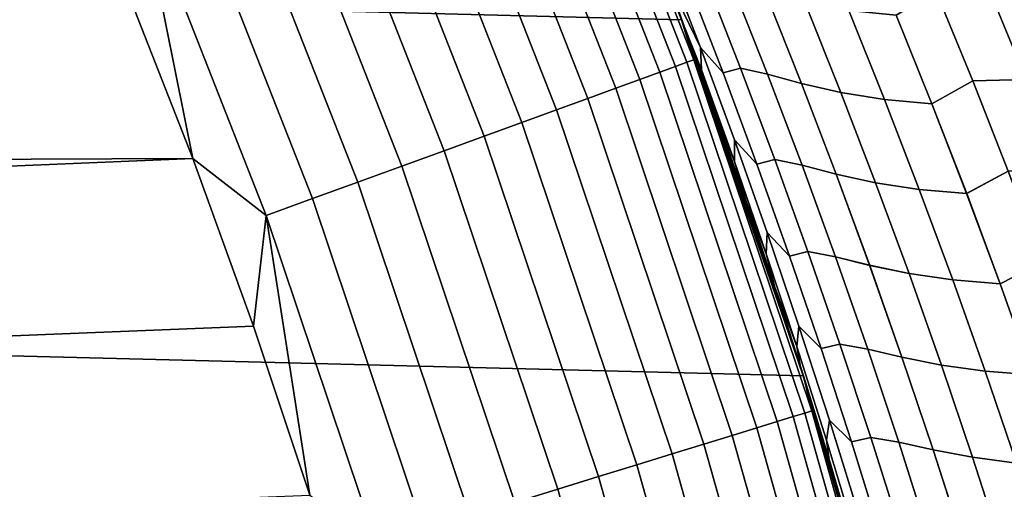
# Model space of a CAD drawing. Header units: metres. Extents: x -22 to 95, y -240 to 22.
# Tile 137 of 180: x 18.67 to 21.59, y 6.25 to 7.64. Entities that reach past the tile are written whole.
import ezdxf

# ---------------------------------------------------------------- set-up
doc = ezdxf.new("R2010")
doc.units = ezdxf.units.M
doc.layers.add('solid_10_151_013_XXX', color=7, linetype='CONTINUOUS')

msp = doc.modelspace()

# ---------------------------------------------------------------- linework, layer by layer
at = {"layer": 'solid_10_151_013_XXX'}
for points in [[(-19.751564, 9.68892), (20.217182, 8.675555), (20.630594, 7.640606), (-20.217182, 8.675555)], [(-20.217182, 8.675555), (20.630594, 7.640606), (20.99091, 6.586448), (-20.630594, 7.640606)], [(20.63788, 7.620887, 62.019741), (20.630594, 7.640606), (20.217182, 8.675555), (20.540871, 7.87862, 62.12817)], [(20.612463, 7.502323, 133.935715), (20.212881, 8.520444, 133.935715), (20.167107, 8.501148, 134.074432), (20.565784, 7.485333, 134.074432)], [(20.646128, 7.514575, 133.792786), (20.245892, 8.534359, 133.792786), (20.212881, 8.520444, 133.935715), (20.612463, 7.502323, 133.935715)], [(20.666451, 7.521973, 133.647018), (20.265821, 8.54276, 133.647018), (20.245892, 8.534359, 133.792786), (20.646128, 7.514575, 133.792786)], [(20.666451, 7.521973, 133.647018), (20.630547, 7.640715, 133.5), (20.265821, 8.54276, 133.647018)], [(20.565784, 7.485333, 134.074432), (20.167107, 8.501148, 134.074432), (20.109011, 8.476659, 134.207611), (20.50654, 7.46377, 134.207611)], [(20.50654, 7.46377, 134.207611), (20.109011, 8.476659, 134.207611), (20.039154, 8.447212, 134.333969), (20.435303, 7.437842, 134.333969)], [(20.435303, 7.437842, 134.333969), (20.039154, 8.447212, 134.333969), (19.958212, 8.413092, 134.452271), (20.35276, 7.407799, 134.452271)], [(20.35276, 7.407799, 134.452271), (19.958212, 8.413092, 134.452271), (19.866964, 8.374627, 134.561386), (20.259708, 7.373931, 134.561386)], [(20.259708, 7.373931, 134.561386), (19.866964, 8.374627, 134.561386), (19.766291, 8.332191, 134.660263), (20.157045, 7.336564, 134.660263)], [(20.157045, 7.336564, 134.660263), (19.766291, 8.332191, 134.660263), (19.657164, 8.286189, 134.74794), (20.045761, 7.29606, 134.74794)], [(20.045761, 7.29606, 134.74794), (19.657164, 8.286189, 134.74794), (19.540636, 8.237069, 134.823578), (19.926929, 7.25281, 134.823578)], [(19.926929, 7.25281, 134.823578), (19.540636, 8.237069, 134.823578), (19.417833, 8.185304, 134.886444), (19.801699, 7.207229, 134.886444)], [(6.506188, 7.594039, 135), (18.990168, 7.721625, 135), (18.785015, 8.208111, 135), (6.026359, 7.980158, 135)], [(19.801699, 7.207229, 134.886444), (19.417833, 8.185304, 134.886444), (19.28994, 8.131392, 134.935928), (19.671276, 7.159759, 134.935928)], [(19.671276, 7.159759, 134.935928), (19.28994, 8.131392, 134.935928), (19.158188, 8.075853, 134.971558), (19.536922, 7.110858, 134.971558)], [(19.536922, 7.110858, 134.971558), (19.158188, 8.075853, 134.971558), (19.023851, 8.019226, 134.992981), (19.399929, 7.060997, 134.992981)], [(19.023851, 8.019226, 134.992981), (18.990168, 7.721625, 135), (19.182671, 7.230143, 135)], [(19.399929, 7.060997, 134.992981), (19.023851, 8.019226, 134.992981), (19.182671, 7.230143, 135)], [(20.630547, 7.640715, 133.5), (20.637774, 7.621172, 105.980141), (20.54076, 7.878908, 105.871704)], [(20.588959, 7.761093, 105.801323), (20.54076, 7.878908, 105.871704), (20.637774, 7.621172, 105.980141)], [(20.588963, 7.761083, 62.198677), (20.63788, 7.620887, 62.019741), (20.540871, 7.87862, 62.12817)], [(20.582369, 7.829226, 105.585487), (20.686224, 7.55824, 105.681259), (20.753353, 7.483433, 105.521118), (20.650112, 7.751756, 105.426498)], [(20.588959, 7.761093, 105.801323), (20.686224, 7.55824, 105.681259), (20.582369, 7.829226, 105.585487)], [(20.582378, 7.829202, 62.414505), (20.686234, 7.558215, 62.318729), (20.588963, 7.761083, 62.198677)], [(20.753365, 7.4834, 62.478874), (20.686234, 7.558215, 62.318729), (20.582378, 7.829202, 62.414505), (20.650124, 7.751724, 62.573494)], [(20.686224, 7.55824, 105.681259), (20.588959, 7.761093, 105.801323), (20.637774, 7.621172, 105.980141), (20.689566, 7.491819, 105.894707)], [(20.686234, 7.558215, 62.318729), (20.689568, 7.491808, 62.105289), (20.63788, 7.620887, 62.019741), (20.588963, 7.761083, 62.198677)], [(20.753353, 7.483433, 105.521118), (20.804712, 7.49698, 105.336685), (20.699831, 7.765336, 105.241028), (20.650112, 7.751756, 105.426498)], [(20.699844, 7.765298, 62.758961), (20.804726, 7.496942, 62.6633), (20.753365, 7.4834, 62.478874), (20.650124, 7.751724, 62.573494)], [(20.804712, 7.49698, 105.336685), (20.885063, 7.4793, 105.170952), (20.779524, 7.746716, 105.075058), (20.699831, 7.765336, 105.241028)], [(20.779547, 7.746658, 62.924919), (20.885084, 7.479242, 62.829029), (20.804726, 7.496942, 62.6633), (20.699844, 7.765298, 62.758961)], [(20.779524, 7.746716, 105.075058), (20.885063, 7.4793, 105.170952), (20.985836, 7.45192, 105.018021), (20.880062, 7.718092, 104.92218)], [(20.985861, 7.451849, 62.981953), (20.885084, 7.479242, 62.829029), (20.779547, 7.746658, 62.924919), (20.880091, 7.718022, 63.077793)], [(21.384787, 7.724064, 104.387344), (21.492989, 7.459315, 104.485489), (21.650963, 7.463657, 104.387444), (21.542557, 7.728156, 104.288818)], [(21.65099, 7.463588, 63.61253), (21.493019, 7.459238, 63.514488), (21.384819, 7.723987, 63.612625), (21.542585, 7.728087, 63.711159)], [(21.542557, 7.728156, 104.288818), (21.650963, 7.463657, 104.387444), (21.812542, 7.484767, 104.299591), (21.70365, 7.749535, 104.200104)], [(21.812565, 7.484707, 63.70039), (21.65099, 7.463588, 63.61253), (21.542585, 7.728087, 63.711159), (21.703672, 7.749475, 63.799873)], [(6.961338, 7.179115, 135), (19.182671, 7.230143, 135), (18.990168, 7.721625, 135), (6.506188, 7.594039, 135)], [(20.880062, 7.718092, 104.92218), (20.985836, 7.45192, 105.018021), (21.102364, 7.425137, 104.875725), (20.996513, 7.690084, 104.779968)], [(21.102394, 7.425058, 63.124249), (20.985861, 7.451849, 62.981953), (20.880091, 7.718022, 63.077793), (20.996544, 7.690004, 63.220005)], [(21.37196, 7.391396, 104.621834), (21.492989, 7.459315, 104.485489), (21.384787, 7.724064, 104.387344), (21.265945, 7.65451, 104.525879)], [(21.384819, 7.723987, 63.612625), (21.493019, 7.459238, 63.514488), (21.37199, 7.391315, 63.378143), (21.265978, 7.654428, 63.474091)], [(20.996513, 7.690084, 104.779968), (21.102364, 7.425137, 104.875725), (21.231762, 7.404088, 104.743568), (21.125853, 7.667987, 104.647797)], [(21.231794, 7.404006, 63.256401), (21.102394, 7.425058, 63.124249), (20.996544, 7.690004, 63.220005), (21.125885, 7.667905, 63.352177)], [(-20.630594, 7.640606), (20.99091, 6.586448), (21.297699, 5.514322), (-20.99091, 6.586448)], [(20.630547, 7.640715, 133.5), (20.991064, 6.585988, 133.5), (20.731047, 7.363675, 106.084305), (20.637774, 7.621172, 105.980141)], [(20.666451, 7.521973, 133.647018), (20.991064, 6.585988, 133.5), (20.630547, 7.640715, 133.5)], [(21.068136, 6.335111, 61.539257), (20.99091, 6.586448), (20.630594, 7.640606), (20.98922, 6.591864, 61.627346)], [(20.98288, 6.612018, 61.634422), (20.98922, 6.591864, 61.627346), (20.630594, 7.640606)], [(20.906786, 6.848816, 61.719395), (20.98288, 6.612018, 61.634422), (20.630594, 7.640606)], [(20.820761, 7.10605, 61.815517), (20.906786, 6.848816, 61.719395), (20.630594, 7.640606)], [(20.731146, 7.363393, 61.915588), (20.820761, 7.10605, 61.815517), (20.630594, 7.640606)], [(20.63788, 7.620887, 62.019741), (20.731146, 7.363393, 61.915588), (20.630594, 7.640606)], [(21.125853, 7.667987, 104.647797), (21.231762, 7.404088, 104.743568), (21.37196, 7.391396, 104.621834), (21.265945, 7.65451, 104.525879)], [(21.37199, 7.391315, 63.378143), (21.231794, 7.404006, 63.256401), (21.125885, 7.667905, 63.352177), (21.265978, 7.654428, 63.474091)], [(20.689566, 7.491819, 105.894707), (20.637774, 7.621172, 105.980141), (20.731047, 7.363675, 106.084305)], [(20.689568, 7.491808, 62.105289), (20.731146, 7.363393, 61.915588), (20.63788, 7.620887, 62.019741)], [(20.686224, 7.55824, 105.681259), (20.786812, 7.285258, 105.773918), (20.853344, 7.213137, 105.612656), (20.753353, 7.483433, 105.521118)], [(20.786985, 7.220633, 105.985039), (20.786812, 7.285258, 105.773918), (20.686224, 7.55824, 105.681259), (20.689566, 7.491819, 105.894707)], [(20.686234, 7.558215, 62.318729), (20.786821, 7.285232, 62.226074), (20.786989, 7.220622, 62.014954), (20.689568, 7.491808, 62.105289)], [(20.853355, 7.213104, 62.387333), (20.786821, 7.285232, 62.226074), (20.686234, 7.558215, 62.318729), (20.753365, 7.4834, 62.478874)], [(20.9608, 6.46555, 133.935715), (20.612463, 7.502323, 133.935715), (20.565784, 7.485333, 134.074432), (20.913332, 6.450909, 134.074432)], [(20.995033, 6.47611, 133.792786), (20.646128, 7.514575, 133.792786), (20.612463, 7.502323, 133.935715), (20.9608, 6.46555, 133.935715)], [(21.015699, 6.482485, 133.647018), (20.666451, 7.521973, 133.647018), (20.646128, 7.514575, 133.792786), (20.995033, 6.47611, 133.792786)], [(21.015699, 6.482485, 133.647018), (20.991064, 6.585988, 133.5), (20.666451, 7.521973, 133.647018)], [(20.853344, 7.213137, 105.612656), (20.906305, 7.226604, 105.429253), (20.804712, 7.49698, 105.336685), (20.753353, 7.483433, 105.521118)], [(20.804726, 7.496942, 62.6633), (20.906319, 7.226566, 62.57074), (20.853355, 7.213104, 62.387333), (20.753365, 7.4834, 62.478874)], [(20.906305, 7.226604, 105.429253), (20.987301, 7.209842, 105.263748), (20.885063, 7.4793, 105.170952), (20.804712, 7.49698, 105.336685)], [(20.885084, 7.479242, 62.829029), (20.98732, 7.209785, 62.736233), (20.906319, 7.226566, 62.57074), (20.804726, 7.496942, 62.6633)], [(20.913332, 6.450909, 134.074432), (20.565784, 7.485333, 134.074432), (20.50654, 7.46377, 134.207611), (20.853086, 6.432325, 134.207611)], [(20.689566, 7.491819, 105.894707), (20.731047, 7.363675, 106.084305), (20.786985, 7.220633, 105.985039)], [(20.689568, 7.491808, 62.105289), (20.786989, 7.220622, 62.014954), (20.731146, 7.363393, 61.915588)], [(20.885063, 7.4793, 105.170952), (20.987301, 7.209842, 105.263748), (21.088306, 7.18369, 105.110779), (20.985836, 7.45192, 105.018021)], [(21.088331, 7.18362, 62.889194), (20.98732, 7.209785, 62.736233), (20.885084, 7.479242, 62.829029), (20.985861, 7.451849, 62.981953)], [(20.780645, 6.40998, 134.333969), (20.435303, 7.437842, 134.333969), (20.35276, 7.407799, 134.452271), (20.696709, 6.384089, 134.452271)], [(20.853086, 6.432325, 134.207611), (20.50654, 7.46377, 134.207611), (20.435303, 7.437842, 134.333969), (20.780645, 6.40998, 134.333969)], [(20.985836, 7.45192, 105.018021), (21.088306, 7.18369, 105.110779), (21.204918, 7.158118, 104.968414), (21.102364, 7.425137, 104.875725)], [(21.204945, 7.15804, 63.031559), (21.088331, 7.18362, 62.889194), (20.985861, 7.451849, 62.981953), (21.102394, 7.425058, 63.124249)], [(21.474684, 7.126166, 104.714729), (21.597851, 7.192359, 104.580528), (21.492989, 7.459315, 104.485489), (21.37196, 7.391396, 104.621834)], [(21.493019, 7.459238, 63.514488), (21.597879, 7.192284, 63.419445), (21.474712, 7.126087, 63.285248), (21.37199, 7.391315, 63.378143)], [(21.492989, 7.459315, 104.485489), (21.597851, 7.192359, 104.580528), (21.756033, 7.196918, 104.482979), (21.650963, 7.463657, 104.387444)], [(21.756058, 7.196849, 63.516998), (21.597879, 7.192284, 63.419445), (21.493019, 7.459238, 63.514488), (21.65099, 7.463588, 63.61253)], [(20.696709, 6.384089, 134.452271), (20.35276, 7.407799, 134.452271), (20.259708, 7.373931, 134.561386), (20.602083, 6.354901, 134.561386)], [(21.102364, 7.425137, 104.875725), (21.204918, 7.158118, 104.968414), (21.334377, 7.138097, 104.836288), (21.231762, 7.404088, 104.743568)], [(21.334406, 7.138017, 63.163689), (21.204945, 7.15804, 63.031559), (21.102394, 7.425058, 63.124249), (21.231794, 7.404006, 63.256401)], [(21.231762, 7.404088, 104.743568), (21.334377, 7.138097, 104.836288), (21.474684, 7.126166, 104.714729), (21.37196, 7.391396, 104.621834)], [(21.474712, 7.126087, 63.285248), (21.334406, 7.138017, 63.163689), (21.231794, 7.404006, 63.256401), (21.37199, 7.391315, 63.378143)], [(20.602083, 6.354901, 134.561386), (20.259708, 7.373931, 134.561386), (20.157045, 7.336564, 134.660263), (20.497686, 6.322699, 134.660263)], [(20.991064, 6.585988, 133.5), (20.820665, 7.106329, 106.18438), (20.731047, 7.363675, 106.084305)], [(20.786985, 7.220633, 105.985039), (20.731047, 7.363675, 106.084305), (20.820665, 7.106329, 106.18438)], [(20.786989, 7.220622, 62.014954), (20.820761, 7.10605, 61.815517), (20.731146, 7.363393, 61.915588)], [(20.497686, 6.322699, 134.660263), (20.157045, 7.336564, 134.660263), (20.045761, 7.29606, 134.74794), (20.384521, 6.287792, 134.74794)], [(20.384521, 6.287792, 134.74794), (20.045761, 7.29606, 134.74794), (19.926929, 7.25281, 134.823578), (20.263681, 6.250518, 134.823578)], [(20.786812, 7.285258, 105.773918), (20.884069, 7.010338, 105.863411), (20.950024, 6.940925, 105.701073), (20.853344, 7.213137, 105.612656)], [(20.881161, 6.94759, 106.072273), (20.884069, 7.010338, 105.863411), (20.786812, 7.285258, 105.773918), (20.786985, 7.220633, 105.985039)], [(20.786821, 7.285232, 62.226074), (20.884077, 7.010312, 62.136581), (20.881165, 6.947578, 61.927719), (20.786989, 7.220622, 62.014954)], [(20.950035, 6.940893, 62.298916), (20.884077, 7.010312, 62.136581), (20.786821, 7.285232, 62.226074), (20.853355, 7.213104, 62.387333)], [(20.263681, 6.250518, 134.823578), (19.926929, 7.25281, 134.823578), (19.801699, 7.207229, 134.886444), (20.136335, 6.211237, 134.886444)], [(6.961338, 7.179115, 135), (7.390082, 6.736959, 135), (19.182671, 7.230143, 135)], [(7.790793, 6.269247, 135), (19.362524, 6.733693, 135), (19.182671, 7.230143, 135), (7.390082, 6.736959, 135)], [(19.399929, 7.060997, 134.992981), (19.182671, 7.230143, 135), (19.362524, 6.733693, 135)], [(20.136335, 6.211237, 134.886444), (19.801699, 7.207229, 134.886444), (19.671276, 7.159759, 134.935928), (20.003708, 6.170327, 134.935928)], [(20.786985, 7.220633, 105.985039), (20.820665, 7.106329, 106.18438), (20.881161, 6.94759, 106.072273)], [(20.786989, 7.220622, 62.014954), (20.881165, 6.947578, 61.927719), (20.820761, 7.10605, 61.815517)], [(20.950024, 6.940925, 105.701073), (21.004545, 6.954268, 105.518669), (20.906305, 7.226604, 105.429253), (20.853344, 7.213137, 105.612656)], [(20.906319, 7.226566, 62.57074), (21.004559, 6.954231, 62.481323), (20.950035, 6.940893, 62.298916), (20.853355, 7.213104, 62.387333)], [(21.004545, 6.954268, 105.518669), (21.086172, 6.938401, 105.353401), (20.987301, 7.209842, 105.263748), (20.906305, 7.226604, 105.429253)], [(20.98732, 7.209785, 62.736233), (21.086191, 6.938345, 62.64658), (21.004559, 6.954231, 62.481323), (20.906319, 7.226566, 62.57074)], [(20.987301, 7.209842, 105.263748), (21.086172, 6.938401, 105.353401), (21.187408, 6.913461, 105.200401), (21.088306, 7.18369, 105.110779)], [(21.187431, 6.913394, 62.799576), (21.086191, 6.938345, 62.64658), (20.98732, 7.209785, 62.736233), (21.088331, 7.18362, 62.889194)], [(21.088306, 7.18369, 105.110779), (21.187408, 6.913461, 105.200401), (21.304104, 6.889085, 105.057983), (21.204918, 7.158118, 104.968414)], [(21.304131, 6.889009, 62.94199), (21.187431, 6.913394, 62.799576), (21.088331, 7.18362, 62.889194), (21.204945, 7.15804, 63.031559)], [(21.574047, 6.85888, 104.80452), (21.699305, 6.923258, 104.672417), (21.597851, 7.192359, 104.580528), (21.474684, 7.126166, 104.714729)], [(21.597879, 7.192284, 63.419445), (21.699331, 6.923184, 63.327557), (21.574076, 6.858803, 63.195457), (21.474712, 7.126087, 63.285248)], [(20.003708, 6.170327, 134.935928), (19.671276, 7.159759, 134.935928), (19.536922, 7.110858, 134.971558), (19.867083, 6.128183, 134.971558)], [(21.204918, 7.158118, 104.968414), (21.304104, 6.889085, 105.057983), (21.43363, 6.870074, 104.925888), (21.334377, 7.138097, 104.836288)], [(21.433659, 6.869997, 63.074081), (21.304131, 6.889009, 62.94199), (21.204945, 7.15804, 63.031559), (21.334406, 7.138017, 63.163689)], [(21.334377, 7.138097, 104.836288), (21.43363, 6.870074, 104.925888), (21.574047, 6.85888, 104.80452), (21.474684, 7.126166, 104.714729)], [(21.574076, 6.858803, 63.195457), (21.433659, 6.869997, 63.074081), (21.334406, 7.138017, 63.163689), (21.474712, 7.126087, 63.285248)], [(19.867083, 6.128183, 134.971558), (19.536922, 7.110858, 134.971558), (19.399929, 7.060997, 134.992981), (19.727776, 6.085213, 134.992981)], [(20.991064, 6.585988, 133.5), (20.906696, 6.849093, 106.280502), (20.820665, 7.106329, 106.18438)], [(20.881161, 6.94759, 106.072273), (20.820665, 7.106329, 106.18438), (20.906696, 6.849093, 106.280502)], [(20.881165, 6.947578, 61.927719), (20.906786, 6.848816, 61.719395), (20.820761, 7.10605, 61.815517)], [(19.399929, 7.060997, 134.992981), (19.362524, 6.733693, 135), (19.52947, 6.232946, 135)], [(19.727776, 6.085213, 134.992981), (19.399929, 7.060997, 134.992981), (19.52947, 6.232946, 135)], [(20.972033, 6.672746, 106.156364), (20.977934, 6.733538, 105.949692), (20.884069, 7.010338, 105.863411), (20.881161, 6.94759, 106.072273)], [(20.884077, 7.010312, 62.136581), (20.977942, 6.733513, 62.050301), (20.972036, 6.672734, 61.843632), (20.881165, 6.947578, 61.927719)], [(20.884069, 7.010338, 105.863411), (20.977934, 6.733538, 105.949692), (21.043329, 6.666855, 105.786316), (20.950024, 6.940925, 105.701073)], [(21.043339, 6.666824, 62.213673), (20.977942, 6.733513, 62.050301), (20.884077, 7.010312, 62.136581), (20.950035, 6.940893, 62.298916)], [(20.881161, 6.94759, 106.072273), (20.906696, 6.849093, 106.280502), (20.972033, 6.672746, 106.156364)], [(20.881165, 6.947578, 61.927719), (20.972036, 6.672734, 61.843632), (20.906786, 6.848816, 61.719395)], [(21.043329, 6.666855, 105.786316), (21.099369, 6.68003, 105.604889), (21.004545, 6.954268, 105.518669), (20.950024, 6.940925, 105.701073)], [(21.004559, 6.954231, 62.481323), (21.09938, 6.679993, 62.395103), (21.043339, 6.666824, 62.213673), (20.950035, 6.940893, 62.298916)], [(21.099369, 6.68003, 105.604889), (21.181612, 6.665034, 105.439857), (21.086172, 6.938401, 105.353401), (21.004545, 6.954268, 105.518669)], [(21.086191, 6.938345, 62.64658), (21.181631, 6.66498, 62.560127), (21.09938, 6.679993, 62.395103), (21.004559, 6.954231, 62.481323)], [(21.086172, 6.938401, 105.353401), (21.181612, 6.665034, 105.439857), (21.283075, 6.641293, 105.286842), (21.187408, 6.913461, 105.200401)], [(21.283098, 6.641228, 62.713139), (21.181631, 6.66498, 62.560127), (21.086191, 6.938345, 62.64658), (21.187431, 6.913394, 62.799576)], [(21.187408, 6.913461, 105.200401), (21.283075, 6.641293, 105.286842), (21.399858, 6.618096, 105.144379), (21.304104, 6.889085, 105.057983)], [(21.399883, 6.618023, 62.855598), (21.283098, 6.641228, 62.713139), (21.187431, 6.913394, 62.799576), (21.304131, 6.889009, 62.94199)], [(21.669985, 6.589593, 104.891151), (21.797276, 6.652069, 104.761093), (21.699305, 6.923258, 104.672417), (21.574047, 6.85888, 104.80452)], [(21.699331, 6.923184, 63.327557), (21.7973, 6.651997, 63.238884), (21.670012, 6.589519, 63.108829), (21.574076, 6.858803, 63.195457)], [(21.304104, 6.889085, 105.057983), (21.399858, 6.618096, 105.144379), (21.529453, 6.600076, 105.012329), (21.43363, 6.870074, 104.925888)], [(21.52948, 6.6, 62.987644), (21.399883, 6.618023, 62.855598), (21.304131, 6.889009, 62.94199), (21.433659, 6.869997, 63.074081)], [(21.43363, 6.870074, 104.925888), (21.529453, 6.600076, 105.012329), (21.669985, 6.589593, 104.891151), (21.574047, 6.85888, 104.80452)], [(21.670012, 6.589519, 63.108829), (21.52948, 6.6, 62.987644), (21.433659, 6.869997, 63.074081), (21.574076, 6.858803, 63.195457)], [(20.991064, 6.585988, 133.5), (20.982878, 6.612021, 106.365578), (20.906696, 6.849093, 106.280502)], [(20.972033, 6.672746, 106.156364), (20.906696, 6.849093, 106.280502), (20.982878, 6.612021, 106.365578)], [(20.972036, 6.672734, 61.843632), (20.98288, 6.612018, 61.634422), (20.906786, 6.848816, 61.719395)], [(8.161953, 5.777755, 135), (19.52947, 6.232946, 135), (19.362524, 6.733693, 135), (7.790793, 6.269247, 135)], [(21.05954, 6.396155, 106.237259), (21.06834, 6.454915, 106.032715), (20.977934, 6.733538, 105.949692), (20.972033, 6.672746, 106.156364)], [(20.977942, 6.733513, 62.050301), (21.068348, 6.454892, 61.967281), (21.059544, 6.396144, 61.762737), (20.972036, 6.672734, 61.843632)], [(20.977934, 6.733538, 105.949692), (21.06834, 6.454915, 106.032715), (21.133198, 6.390984, 105.86834), (21.043329, 6.666855, 105.786316)], [(21.133209, 6.390954, 62.131649), (21.068348, 6.454892, 61.967281), (20.977942, 6.733513, 62.050301), (21.043339, 6.666824, 62.213673)], [(21.133198, 6.390984, 105.86834), (21.190712, 6.403946, 105.687859), (21.099369, 6.68003, 105.604889), (21.043329, 6.666855, 105.786316)], [(21.09938, 6.679993, 62.395103), (21.190723, 6.403911, 62.31213), (21.133209, 6.390954, 62.131649), (21.043339, 6.666824, 62.213673)], [(21.190712, 6.403946, 105.687859), (21.273556, 6.389801, 105.523064), (21.181612, 6.665034, 105.439857), (21.099369, 6.68003, 105.604889)], [(21.181631, 6.66498, 62.560127), (21.273573, 6.38975, 62.476917), (21.190723, 6.403911, 62.31213), (21.09938, 6.679993, 62.395103)], [(21.067411, 6.337535, 106.444328), (21.05954, 6.396155, 106.237259), (20.972033, 6.672746, 106.156364), (20.982878, 6.612021, 106.365578)], [(20.972036, 6.672734, 61.843632), (21.059544, 6.396144, 61.762737), (21.067413, 6.337533, 61.555672), (20.98288, 6.612018, 61.634422)], [(21.181612, 6.665034, 105.439857), (21.273556, 6.389801, 105.523064), (21.375244, 6.367241, 105.370041), (21.283075, 6.641293, 105.286842)], [(21.375265, 6.367179, 62.62994), (21.273573, 6.38975, 62.476917), (21.181631, 6.66498, 62.560127), (21.283098, 6.641228, 62.713139)], [(21.283075, 6.641293, 105.286842), (21.375244, 6.367241, 105.370041), (21.492115, 6.345209, 105.227547), (21.399858, 6.618096, 105.144379)], [(21.492138, 6.345139, 62.772434), (21.375265, 6.367179, 62.62994), (21.283098, 6.641228, 62.713139), (21.399883, 6.618023, 62.855598)], [(20.991064, 6.585988, 133.5), (20.989134, 6.592137, 106.372559), (20.982878, 6.612021, 106.365578)], [(21.067411, 6.337535, 106.444328), (20.982878, 6.612021, 106.365578), (20.989134, 6.592137, 106.372559)], [(21.067413, 6.337533, 61.555672), (20.98922, 6.591864, 61.627346), (20.98288, 6.612018, 61.634422)], [(20.991064, 6.585988, 133.5), (21.068056, 6.335381, 106.460648), (20.989134, 6.592137, 106.372559)], [(21.067411, 6.337535, 106.444328), (20.989134, 6.592137, 106.372559), (21.068056, 6.335381, 106.460648)], [(21.067413, 6.337533, 61.555672), (21.068136, 6.335111, 61.539257), (20.98922, 6.591864, 61.627346)], [(21.399858, 6.618096, 105.144379), (21.492115, 6.345209, 105.227547), (21.621782, 6.328159, 105.095551), (21.529453, 6.600076, 105.012329)], [(21.621807, 6.328086, 62.904427), (21.492138, 6.345139, 62.772434), (21.399883, 6.618023, 62.855598), (21.52948, 6.6, 62.987644)], [(21.529453, 6.600076, 105.012329), (21.621782, 6.328159, 105.095551), (21.762428, 6.318363, 104.974564), (21.669985, 6.589593, 104.891151)], [(21.762453, 6.318292, 63.025414), (21.621807, 6.328086, 62.904427), (21.52948, 6.6, 62.987644), (21.670012, 6.589519, 63.108829)], [(-20.99091, 6.586448), (21.297699, 5.514322), (21.54973, 4.428241), (-21.297699, 5.514322)], [(21.349705, 5.309438, 61.225002), (21.297699, 5.514322), (20.99091, 6.586448), (21.284361, 5.565604, 61.297897)], [(21.215687, 5.821908, 61.374512), (21.284361, 5.565604, 61.297897), (20.99091, 6.586448)], [(21.14362, 6.078432, 61.454967), (21.215687, 5.821908, 61.374512), (20.99091, 6.586448)], [(21.068136, 6.335111, 61.539257), (21.14362, 6.078432, 61.454967), (20.99091, 6.586448)], [(20.991064, 6.585988, 133.5), (21.297697, 5.514355, 133.5), (21.143543, 6.078697, 106.544945), (21.068056, 6.335381, 106.460648)], [(21.3127, 5.42688, 133.647018), (21.297697, 5.514355, 133.5), (20.991064, 6.585988, 133.5), (21.015699, 6.482485, 133.647018)], [(21.291742, 5.421544, 133.792786), (20.995033, 6.47611, 133.792786), (20.9608, 6.46555, 133.935715), (21.257025, 5.412704, 133.935715)], [(21.3127, 5.42688, 133.647018), (21.015699, 6.482485, 133.647018), (20.995033, 6.47611, 133.792786), (21.291742, 5.421544, 133.792786)], [(21.208887, 5.400446, 134.074432), (20.913332, 6.450909, 134.074432), (20.853086, 6.432325, 134.207611), (21.147791, 5.384889, 134.207611)], [(21.257025, 5.412704, 133.935715), (20.9608, 6.46555, 133.935715), (20.913332, 6.450909, 134.074432), (21.208887, 5.400446, 134.074432)], [(21.143627, 6.117871, 106.314919), (21.15523, 6.174528, 106.112419), (21.06834, 6.454915, 106.032715), (21.05954, 6.396155, 106.237259)], [(21.068348, 6.454892, 61.967281), (21.155237, 6.174505, 61.887569), (21.143631, 6.117862, 61.685081), (21.059544, 6.396144, 61.762737)], [(21.06834, 6.454915, 106.032715), (21.15523, 6.174528, 106.112419), (21.21957, 6.113366, 105.94709), (21.133198, 6.390984, 105.86834)], [(21.21958, 6.113338, 62.052898), (21.155237, 6.174505, 61.887569), (21.068348, 6.454892, 61.967281), (21.133209, 6.390954, 62.131649)], [(21.147791, 5.384889, 134.207611), (20.853086, 6.432325, 134.207611), (20.780645, 6.40998, 134.333969), (21.074326, 5.366183, 134.333969)], [(21.074326, 5.366183, 134.333969), (20.780645, 6.40998, 134.333969), (20.696709, 6.384089, 134.452271), (20.989201, 5.344507, 134.452271)], [(21.148699, 6.061388, 106.519974), (21.143627, 6.117871, 106.314919), (21.05954, 6.396155, 106.237259), (21.067411, 6.337535, 106.444328)], [(21.059544, 6.396144, 61.762737), (21.143631, 6.117862, 61.685081), (21.148699, 6.061386, 61.480026), (21.067413, 6.337533, 61.555672)], [(21.21957, 6.113366, 105.94709), (21.278509, 6.126074, 105.767532), (21.190712, 6.403946, 105.687859), (21.133198, 6.390984, 105.86834)], [(21.190723, 6.403911, 62.31213), (21.278521, 6.126041, 62.232456), (21.21958, 6.113338, 62.052898), (21.133209, 6.390954, 62.131649)], [(21.278509, 6.126074, 105.767532), (21.361937, 6.112758, 105.602982), (21.273556, 6.389801, 105.523064), (21.190712, 6.403946, 105.687859)], [(21.273573, 6.38975, 62.476917), (21.361954, 6.112708, 62.397007), (21.278521, 6.126041, 62.232456), (21.190723, 6.403911, 62.31213)], [(21.273556, 6.389801, 105.523064), (21.361937, 6.112758, 105.602982), (21.463846, 6.091364, 105.449951), (21.375244, 6.367241, 105.370041)], [(21.463865, 6.091304, 62.55003), (21.361954, 6.112708, 62.397007), (21.273573, 6.38975, 62.476917), (21.375265, 6.367179, 62.62994)], [(20.989201, 5.344507, 134.452271), (20.696709, 6.384089, 134.452271), (20.602083, 6.354901, 134.561386), (20.89324, 5.320073, 134.561386)], [(21.375244, 6.367241, 105.370041), (21.463846, 6.091364, 105.449951), (21.580807, 6.070479, 105.307434), (21.492115, 6.345209, 105.227547)], [(21.58083, 6.070412, 62.692547), (21.463865, 6.091304, 62.55003), (21.375265, 6.367179, 62.62994), (21.492138, 6.345139, 62.772434)], [(20.89324, 5.320073, 134.561386), (20.602083, 6.354901, 134.561386), (20.497686, 6.322699, 134.660263), (20.787365, 5.293114, 134.660263)], [(21.148699, 6.061388, 106.519974), (21.067411, 6.337535, 106.444328), (21.068056, 6.335381, 106.460648), (21.143543, 6.078697, 106.544945)], [(21.067413, 6.337533, 61.555672), (21.148699, 6.061386, 61.480026), (21.14362, 6.078432, 61.454967), (21.068136, 6.335111, 61.539257)], [(21.492115, 6.345209, 105.227547), (21.580807, 6.070479, 105.307434), (21.710548, 6.054379, 105.175499), (21.621782, 6.328159, 105.095551)], [(21.710571, 6.05431, 62.824478), (21.58083, 6.070412, 62.692547), (21.492138, 6.345139, 62.772434), (21.621807, 6.328086, 62.904427)], [(20.787365, 5.293114, 134.660263), (20.497686, 6.322699, 134.660263), (20.384521, 6.287792, 134.74794), (20.672602, 5.263891, 134.74794)], [(20.672602, 5.263891, 134.74794), (20.384521, 6.287792, 134.74794), (20.263681, 6.250518, 134.823578), (20.550055, 5.232687, 134.823578)], [(20.550055, 5.232687, 134.823578), (20.263681, 6.250518, 134.823578), (20.136335, 6.211237, 134.886444), (20.420908, 5.199802, 134.886444)]]:
    msp.add_3dface(points, dxfattribs=at)

doc.saveas('drawing.dxf')
